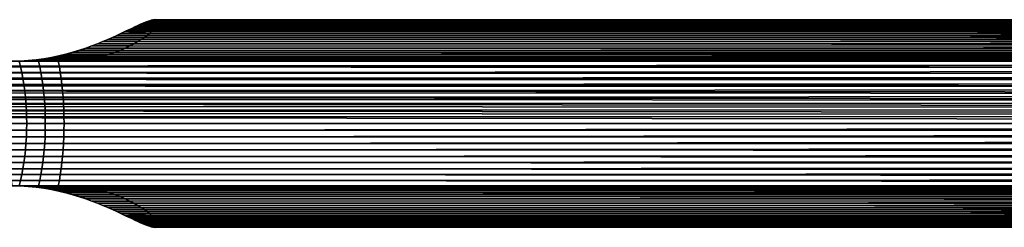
# Model space of a CAD drawing. Header units: metres. Extents: x -365 to 28, y -28 to 28.
# Tile 9 of 256: x -311 to -264, y -5 to 5. Entities that reach past the tile are written whole.
import ezdxf

# ---------------------------------------------------------------- set-up
doc = ezdxf.new("R2010")
doc.units = ezdxf.units.M
doc.layers.add('solid_24_501_103_XXX', color=7, linetype='CONTINUOUS')

msp = doc.modelspace()

# ---------------------------------------------------------------- linework, layer by layer
at = {"layer": 'solid_24_501_103_XXX'}
for points in [[(-305.48703, 4.775143, 221.604385), (-60.100971, 4.755281, 151.176025), (-60.191364, 4.635921, 150.860779), (-305.617889, 4.716681, 221.45816)], [(-305.617889, 4.716681, 221.45816), (-304.703186, 4.716698, 224.647949), (-305.48703, 4.775143, 221.604385)], [(-305.48703, 4.775143, 221.604385), (-305.365906, 4.8272, 221.756317), (-60.100971, 4.755281, 151.176025)], [(-305.48703, 4.775143, 221.604385), (-304.669708, 4.775156, 224.454605), (-305.365906, 4.8272, 221.756317)], [(-305.48703, 4.775143, 221.604385), (-304.703186, 4.716698, 224.647949), (-304.669708, 4.775156, 224.454605)], [(-305.254333, 4.872648, 221.913483), (-60.008507, 4.851475, 151.498489), (-60.100971, 4.755281, 151.176025), (-305.365906, 4.8272, 221.756317)], [(-305.365906, 4.8272, 221.756317), (-304.647522, 4.827217, 224.261551), (-305.254333, 4.872648, 221.913483)], [(-305.365906, 4.8272, 221.756317), (-304.669708, 4.775156, 224.454605), (-304.647522, 4.827217, 224.261551)], [(-305.254333, 4.872648, 221.913483), (-305.152252, 4.9113, 222.075287), (-60.008507, 4.851475, 151.498489)], [(-305.254333, 4.872648, 221.913483), (-304.6362, 4.87266, 224.069153), (-305.152252, 4.9113, 222.075287)], [(-305.254333, 4.872648, 221.913483), (-304.647522, 4.827217, 224.261551), (-304.6362, 4.87266, 224.069153)], [(-305.059296, 4.943109, 222.241623), (-59.914406, 4.924039, 151.82666), (-60.008507, 4.851475, 151.498489), (-305.152252, 4.9113, 222.075287)], [(-305.152252, 4.9113, 222.075287), (-304.635345, 4.91131, 223.877838), (-305.059296, 4.943109, 222.241623)], [(-305.152252, 4.9113, 222.075287), (-304.6362, 4.87266, 224.069153), (-304.635345, 4.91131, 223.877838)], [(-305.059296, 4.943109, 222.241623), (-304.975464, 4.967942, 222.411942), (-59.914406, 4.924039, 151.82666)], [(-305.059296, 4.943109, 222.241623), (-304.644653, 4.943118, 223.687515), (-304.975464, 4.967942, 222.411942)], [(-305.059296, 4.943109, 222.241623), (-304.635345, 4.91131, 223.877838), (-304.644653, 4.943118, 223.687515)], [(-304.900726, 4.985728, 222.585846), (-59.819149, 4.972609, 152.158859), (-59.914406, 4.924039, 151.82666), (-304.975464, 4.967942, 222.411942)], [(-304.975464, 4.967942, 222.411942), (-304.663849, 4.967948, 223.498657), (-304.900726, 4.985728, 222.585846)], [(-304.975464, 4.967942, 222.411942), (-304.644653, 4.943118, 223.687515), (-304.663849, 4.967948, 223.498657)], [(-304.900726, 4.985728, 222.585846), (-304.692627, 4.985732, 223.311569), (-304.730865, 4.996433, 223.126297)], [(-304.900726, 4.985728, 222.585846), (-304.730865, 4.996433, 223.126297), (-304.834961, 4.996431, 222.763214)], [(-304.900726, 4.985728, 222.585846), (-304.834961, 4.996431, 222.763214), (-59.819149, 4.972609, 152.158859)], [(-304.900726, 4.985728, 222.585846), (-304.663849, 4.967948, 223.498657), (-304.692627, 4.985732, 223.311569)], [(-304.77832, 5, 222.943451), (-59.72319, 4.996953, 152.4935), (-59.819149, 4.972609, 152.158859), (-304.834961, 4.996431, 222.763214)], [(-304.834961, 4.996431, 222.763214), (-304.730865, 4.996433, 223.126297), (-304.77832, 5, 222.943451)], [(-304.730865, 4.996433, 223.126297), (-59.626987, 4.996953, 152.828995), (-59.72319, 4.996953, 152.4935), (-304.77832, 5, 222.943451)], [(-304.703186, 4.716698, 224.647949), (-304.748535, 4.651927, 224.841721), (-59.158813, 4.635923, 154.461716), (-59.249207, 4.755284, 154.146484)], [(-304.730865, 4.996433, 223.126297), (-304.692627, 4.985732, 223.311569), (-59.531029, 4.97261, 153.163651), (-59.626987, 4.996953, 152.828995)], [(-304.669708, 4.775156, 224.454605), (-304.703186, 4.716698, 224.647949), (-59.249207, 4.755284, 154.146484)], [(-304.692627, 4.985732, 223.311569), (-304.663849, 4.967948, 223.498657), (-59.531029, 4.97261, 153.163651)], [(-304.647522, 4.827217, 224.261551), (-304.669708, 4.775156, 224.454605), (-59.249207, 4.755284, 154.146484), (-59.341675, 4.851477, 153.824005)], [(-304.663849, 4.967948, 223.498657), (-304.644653, 4.943118, 223.687515), (-59.435772, 4.92404, 153.49585), (-59.531029, 4.97261, 153.163651)], [(-304.6362, 4.87266, 224.069153), (-304.647522, 4.827217, 224.261551), (-59.341675, 4.851477, 153.824005)], [(-304.644653, 4.943118, 223.687515), (-304.635345, 4.91131, 223.877838), (-59.435772, 4.92404, 153.49585)], [(-304.635345, 4.91131, 223.877838), (-304.6362, 4.87266, 224.069153), (-59.341675, 4.851477, 153.824005), (-59.435772, 4.92404, 153.49585)], [(-306.632355, 4.243536, 220.724228), (-305.174561, 4.243564, 225.807938), (-305.060333, 4.335363, 225.615631), (-306.433533, 4.335346, 220.826782)], [(-306.433533, 4.335346, 220.826782), (-60.364182, 4.330125, 150.258102), (-60.445759, 4.14519, 149.973602), (-306.632355, 4.243536, 220.724228)], [(-306.433533, 4.335346, 220.826782), (-306.247406, 4.422482, 220.937988), (-60.364182, 4.330125, 150.258102)], [(-306.433533, 4.335346, 220.826782), (-305.060333, 4.335363, 225.615631), (-306.247406, 4.422482, 220.937988)], [(-306.073181, 4.504576, 221.057343), (-60.279247, 4.493964, 150.554306), (-60.364182, 4.330125, 150.258102), (-306.247406, 4.422482, 220.937988)], [(-306.247406, 4.422482, 220.937988), (-304.961395, 4.422508, 225.422668), (-306.073181, 4.504576, 221.057343)], [(-306.247406, 4.422482, 220.937988), (-305.060333, 4.335363, 225.615631), (-304.961395, 4.422508, 225.422668)], [(-306.073181, 4.504576, 221.057343), (-305.910614, 4.581131, 221.184113), (-60.279247, 4.493964, 150.554306)], [(-306.073181, 4.504576, 221.057343), (-304.876892, 4.5046, 225.229126), (-305.910614, 4.581131, 221.184113)], [(-306.073181, 4.504576, 221.057343), (-304.961395, 4.422508, 225.422668), (-304.876892, 4.5046, 225.229126)], [(-305.759003, 4.651907, 221.317856), (-60.191364, 4.635921, 150.860779), (-60.279247, 4.493964, 150.554306), (-305.910614, 4.581131, 221.184113)], [(-305.910614, 4.581131, 221.184113), (-304.806213, 4.581144, 225.035477), (-305.759003, 4.651907, 221.317856)], [(-305.910614, 4.581131, 221.184113), (-304.876892, 4.5046, 225.229126), (-304.806213, 4.581144, 225.035477)], [(-305.759003, 4.651907, 221.317856), (-305.617889, 4.716681, 221.45816), (-60.191364, 4.635921, 150.860779)], [(-305.759003, 4.651907, 221.317856), (-304.748535, 4.651927, 224.841721), (-305.617889, 4.716681, 221.45816)], [(-305.759003, 4.651907, 221.317856), (-304.806213, 4.581144, 225.035477), (-304.748535, 4.651927, 224.841721)], [(-305.617889, 4.716681, 221.45816), (-304.748535, 4.651927, 224.841721), (-304.703186, 4.716698, 224.647949)], [(-305.174561, 4.243564, 225.807938), (-305.305054, 4.147603, 225.999435), (-58.904419, 4.145194, 155.348892), (-58.985996, 4.330129, 155.064407)], [(-305.060333, 4.335363, 225.615631), (-305.174561, 4.243564, 225.807938), (-58.985996, 4.330129, 155.064407)], [(-304.961395, 4.422508, 225.422668), (-305.060333, 4.335363, 225.615631), (-58.985996, 4.330129, 155.064407), (-59.07093, 4.493968, 154.768204)], [(-304.876892, 4.5046, 225.229126), (-304.961395, 4.422508, 225.422668), (-59.07093, 4.493968, 154.768204)], [(-304.806213, 4.581144, 225.035477), (-304.876892, 4.5046, 225.229126), (-59.07093, 4.493968, 154.768204), (-59.158813, 4.635923, 154.461716)], [(-304.748535, 4.651927, 224.841721), (-304.806213, 4.581144, 225.035477), (-59.158813, 4.635923, 154.461716)], [(-307.837769, 3.737702, 220.365829), (-306.006866, 3.73773, 226.750641), (-305.802734, 3.842216, 226.565765), (-307.566681, 3.84219, 220.414459)], [(-307.837769, 3.737702, 220.365829), (-307.566681, 3.84219, 220.414459), (-60.597275, 3.715722, 149.445206)], [(-307.566681, 3.84219, 220.414459), (-305.802734, 3.842216, 226.565765), (-305.618256, 3.946086, 226.378632), (-307.311035, 3.946058, 220.475372)], [(-307.311035, 3.946058, 220.475372), (-60.523586, 3.940046, 149.702194), (-60.597275, 3.715722, 149.445206), (-307.566681, 3.84219, 220.414459)], [(-307.311035, 3.946058, 220.475372), (-305.618256, 3.946086, 226.378632), (-305.452606, 4.048219, 226.189697), (-307.070435, 4.048195, 220.547821)], [(-307.311035, 3.946058, 220.475372), (-307.070435, 4.048195, 220.547821), (-60.523586, 3.940046, 149.702194)], [(-307.070435, 4.048195, 220.547821), (-305.452606, 4.048219, 226.189697), (-305.305054, 4.147603, 225.999435), (-306.844482, 4.147578, 220.630997)], [(-306.844482, 4.147578, 220.630997), (-60.445759, 4.14519, 149.973602), (-60.523586, 3.940046, 149.702194), (-307.070435, 4.048195, 220.547821)], [(-306.844482, 4.147578, 220.630997), (-305.305054, 4.147603, 225.999435), (-305.174561, 4.243564, 225.807938), (-306.632355, 4.243536, 220.724228)], [(-306.844482, 4.147578, 220.630997), (-306.632355, 4.243536, 220.724228), (-60.445759, 4.14519, 149.973602)], [(-305.802734, 3.842216, 226.565765), (-306.006866, 3.73773, 226.750641), (-58.752903, 3.715726, 155.877304), (-58.826591, 3.94005, 155.620316)], [(-305.618256, 3.946086, 226.378632), (-305.802734, 3.842216, 226.565765), (-58.826591, 3.94005, 155.620316)], [(-305.452606, 4.048219, 226.189697), (-305.618256, 3.946086, 226.378632), (-58.826591, 3.94005, 155.620316), (-58.904419, 4.145194, 155.348892)], [(-305.305054, 4.147603, 225.999435), (-305.452606, 4.048219, 226.189697), (-58.904419, 4.145194, 155.348892)], [(-309.420288, 3.258363, 220.329208), (-307.329529, 3.258376, 227.620346), (-307.025726, 3.342783, 227.45607), (-309.075592, 3.342767, 220.307541)], [(-309.420288, 3.258363, 220.329208), (-309.075592, 3.342767, 220.307541), (-60.730843, 3.213929, 148.979401)], [(-309.075592, 3.342767, 220.307541), (-307.025726, 3.342783, 227.45607), (-306.740906, 3.434718, 227.286224), (-308.74408, 3.434699, 220.300629)], [(-309.075592, 3.342767, 220.307541), (-308.74408, 3.434699, 220.300629), (-60.730843, 3.213929, 148.979401)], [(-308.74408, 3.434699, 220.300629), (-306.740906, 3.434718, 227.286224), (-306.475861, 3.53238, 227.111526), (-308.426727, 3.532359, 220.308319)], [(-308.426727, 3.532359, 220.308319), (-60.66647, 3.473296, 149.203888), (-60.730843, 3.213929, 148.979401), (-308.74408, 3.434699, 220.300629)], [(-308.426727, 3.532359, 220.308319), (-306.475861, 3.53238, 227.111526), (-306.231201, 3.633928, 226.9328), (-308.124512, 3.633904, 220.330231)], [(-308.426727, 3.532359, 220.308319), (-308.124512, 3.633904, 220.330231), (-60.66647, 3.473296, 149.203888)], [(-308.124512, 3.633904, 220.330231), (-306.231201, 3.633928, 226.9328), (-306.006866, 3.73773, 226.750641), (-307.837769, 3.737702, 220.365829)], [(-307.837769, 3.737702, 220.365829), (-60.597275, 3.715722, 149.445206), (-60.66647, 3.473296, 149.203888), (-308.124512, 3.633904, 220.330231)], [(-307.025726, 3.342783, 227.45607), (-307.329529, 3.258376, 227.620346), (-58.619335, 3.213933, 156.343109), (-58.683704, 3.4733, 156.118622)], [(-306.740906, 3.434718, 227.286224), (-307.025726, 3.342783, 227.45607), (-58.683704, 3.4733, 156.118622)], [(-306.475861, 3.53238, 227.111526), (-306.740906, 3.434718, 227.286224), (-58.683704, 3.4733, 156.118622)], [(-306.231201, 3.633928, 226.9328), (-306.475861, 3.53238, 227.111526), (-58.683704, 3.4733, 156.118622), (-58.752903, 3.715726, 155.877304)], [(-306.006866, 3.73773, 226.750641), (-306.231201, 3.633928, 226.9328), (-58.752903, 3.715726, 155.877304)], [(-354.0159, 2.722379, 232.699234), (-354.013336, 2.736568, 232.708115), (-60.790066, 2.938924, 148.772873), (-60.843857, 2.649602, 148.585281)], [(-311.648438, 3, 220.752258), (-60.790066, 2.938924, 148.772873), (-354.013336, 2.736568, 232.708115)], [(-353.962463, 3, 232.885605), (-311.328552, 3, 229.081055), (-310.388763, 3, 228.737747)], [(-311.648438, 3, 220.752258), (-353.962463, 3, 232.885605), (-310.388763, 3, 228.737747), (-309.443359, 3, 228.442352)], [(-311.261078, 2.736568, 229.25293), (-311.328552, 3, 229.081055), (-312.250885, 3, 229.468719), (-312.175293, 2.736568, 229.637192)], [(-311.648438, 3, 220.752258), (-311.269806, 3.007695, 220.649704), (-60.790066, 2.938924, 148.772873)], [(-311.269806, 3.007695, 220.649704), (-311.648438, 3, 220.752258), (-309.443359, 3, 228.442352), (-309.067902, 3.007695, 228.328674)], [(-310.32959, 2.736568, 228.912643), (-310.388763, 3, 228.737747), (-311.328552, 3, 229.081055), (-311.261078, 2.736568, 229.25293)], [(-310.890717, 3.030592, 220.559036), (-311.269806, 3.007695, 220.649704), (-309.067902, 3.007695, 228.328674), (-308.698364, 3.030593, 228.204666)], [(-311.269806, 3.007695, 220.649704), (-310.890717, 3.030592, 220.559036), (-60.790066, 2.938924, 148.772873)], [(-310.890717, 3.030592, 220.559036), (-308.698364, 3.030593, 228.204666), (-308.337494, 3.068131, 228.071136), (-310.513916, 3.068128, 220.481049)], [(-310.890717, 3.030592, 220.559036), (-310.513916, 3.068128, 220.481049), (-60.790066, 2.938924, 148.772873)], [(-310.513916, 3.068128, 220.481049), (-308.337494, 3.068131, 228.071136), (-307.987366, 3.119467, 227.92868), (-310.141541, 3.119461, 220.416336)], [(-310.513916, 3.068128, 220.481049), (-310.141541, 3.119461, 220.416336), (-60.790066, 2.938924, 148.772873)], [(-309.392456, 2.736568, 228.619843), (-309.443359, 3, 228.442352), (-310.388763, 3, 228.737747), (-310.32959, 2.736568, 228.912643)], [(-310.141541, 3.119461, 220.416336), (-307.987366, 3.119467, 227.92868), (-307.650696, 3.183371, 227.778168), (-309.776276, 3.183362, 220.36557)], [(-310.141541, 3.119461, 220.416336), (-309.776276, 3.183362, 220.36557), (-60.790066, 2.938924, 148.772873)], [(-309.776276, 3.183362, 220.36557), (-307.650696, 3.183371, 227.778168), (-307.329529, 3.258376, 227.620346), (-309.420288, 3.258363, 220.329208)], [(-309.420288, 3.258363, 220.329208), (-60.730843, 3.213929, 148.979401), (-60.790066, 2.938924, 148.772873), (-309.776276, 3.183362, 220.36557)], [(-309.067902, 3.007695, 228.328674), (-309.443359, 3, 228.442352), (-58.560112, 2.938928, 156.549637), (-58.619335, 3.213933, 156.343109)], [(-309.392456, 2.736568, 228.619843), (-58.560112, 2.938928, 156.549637), (-309.443359, 3, 228.442352)], [(-309.346344, 2.461808, 228.78067), (-58.506321, 2.649606, 156.737228), (-58.560112, 2.938928, 156.549637), (-309.392456, 2.736568, 228.619843)], [(-308.698364, 3.030593, 228.204666), (-309.067902, 3.007695, 228.328674), (-58.619335, 3.213933, 156.343109)], [(-308.337494, 3.068131, 228.071136), (-308.698364, 3.030593, 228.204666), (-58.619335, 3.213933, 156.343109)], [(-307.987366, 3.119467, 227.92868), (-308.337494, 3.068131, 228.071136), (-58.619335, 3.213933, 156.343109)], [(-307.650696, 3.183371, 227.778168), (-307.987366, 3.119467, 227.92868), (-58.619335, 3.213933, 156.343109)], [(-307.329529, 3.258376, 227.620346), (-307.650696, 3.183371, 227.778168), (-58.619335, 3.213933, 156.343109)], [(-354.064087, 2.431977, 232.531189), (-60.891956, 2.347348, 148.417526), (-60.934124, 2.033682, 148.270477), (-354.100616, 2.176857, 232.403763)], [(-354.059479, 2.461808, 232.547287), (-60.891956, 2.347348, 148.417526), (-354.064087, 2.431977, 232.531189)], [(-354.0159, 2.722379, 232.699234), (-60.843857, 2.649602, 148.585281), (-60.891956, 2.347348, 148.417526), (-354.059479, 2.461808, 232.547287)], [(-311.199951, 2.461808, 229.408676), (-311.261078, 2.736568, 229.25293), (-312.175293, 2.736568, 229.637192), (-312.106812, 2.461808, 229.789841)], [(-311.145386, 2.176857, 229.547638), (-311.199951, 2.461808, 229.408676), (-312.106812, 2.461808, 229.789841), (-312.045715, 2.176857, 229.926071)], [(-310.27594, 2.461808, 229.071121), (-310.32959, 2.736568, 228.912643), (-311.261078, 2.736568, 229.25293), (-311.199951, 2.461808, 229.408676)], [(-310.228058, 2.176857, 229.21254), (-310.27594, 2.461808, 229.071121), (-311.199951, 2.461808, 229.408676), (-311.145386, 2.176857, 229.547638)], [(-309.346344, 2.461808, 228.78067), (-309.392456, 2.736568, 228.619843), (-310.32959, 2.736568, 228.912643), (-310.27594, 2.461808, 229.071121)], [(-309.305176, 2.176857, 228.924194), (-309.346344, 2.461808, 228.78067), (-310.27594, 2.461808, 229.071121), (-310.228058, 2.176857, 229.21254)], [(-309.305176, 2.176857, 228.924194), (-58.458221, 2.347352, 156.904984), (-58.506321, 2.649606, 156.737228), (-309.346344, 2.461808, 228.78067)], [(-354.10672, 2.130397, 232.382446), (-60.934124, 2.033682, 148.270477), (-60.970158, 1.710107, 148.144806), (-354.136627, 1.882895, 232.278152)], [(-354.100616, 2.176857, 232.403763), (-60.934124, 2.033682, 148.270477), (-354.10672, 2.130397, 232.382446)], [(-311.097626, 1.882895, 229.669281), (-311.145386, 2.176857, 229.547638), (-312.045715, 2.176857, 229.926071), (-311.992218, 1.882895, 230.045288)], [(-310.186157, 1.882895, 229.336304), (-310.228058, 2.176857, 229.21254), (-311.145386, 2.176857, 229.547638), (-311.097626, 1.882895, 229.669281)], [(-309.269165, 1.882895, 229.049789), (-309.305176, 2.176857, 228.924194), (-310.228058, 2.176857, 229.21254), (-310.186157, 1.882895, 229.336304)], [(-309.269165, 1.882895, 229.049789), (-58.416054, 2.033685, 157.052032), (-58.458221, 2.347352, 156.904984), (-309.305176, 2.176857, 228.924194)], [(-309.238434, 1.581139, 229.156967), (-58.380016, 1.71011, 157.177704), (-58.416054, 2.033685, 157.052032), (-309.269165, 1.882895, 229.049789)], [(-354.174683, 1.499297, 232.145508), (-60.999886, 1.378177, 148.041138), (-61.023159, 1.039558, 147.959976), (-354.192688, 1.272838, 232.082687)], [(-354.167358, 1.581139, 232.17099), (-60.999886, 1.378177, 148.041138), (-354.174683, 1.499297, 232.145508)], [(-354.143646, 1.819027, 232.253693), (-60.970158, 1.710107, 148.144806), (-60.999886, 1.378177, 148.041138), (-354.167358, 1.581139, 232.17099)], [(-354.136627, 1.882895, 232.278152), (-60.970158, 1.710107, 148.144806), (-354.143646, 1.819027, 232.253693)], [(-311.056885, 1.581139, 229.773056), (-311.097626, 1.882895, 229.669281), (-311.992218, 1.882895, 230.045288), (-311.946594, 1.581139, 230.147003)], [(-311.023315, 1.272838, 229.858566), (-311.056885, 1.581139, 229.773056), (-311.946594, 1.581139, 230.147003), (-311.908997, 1.272838, 230.23082)], [(-310.150391, 1.581139, 229.44191), (-310.186157, 1.882895, 229.336304), (-311.097626, 1.882895, 229.669281), (-311.056885, 1.581139, 229.773056)], [(-310.120941, 1.272838, 229.528915), (-310.150391, 1.581139, 229.44191), (-311.056885, 1.581139, 229.773056), (-311.023315, 1.272838, 229.858566)], [(-309.238434, 1.581139, 229.156967), (-309.269165, 1.882895, 229.049789), (-310.186157, 1.882895, 229.336304), (-310.150391, 1.581139, 229.44191)], [(-309.213104, 1.272838, 229.24527), (-309.238434, 1.581139, 229.156967), (-310.150391, 1.581139, 229.44191), (-310.120941, 1.272838, 229.528915)], [(-309.213104, 1.272838, 229.24527), (-58.350288, 1.378179, 157.281372), (-58.380016, 1.71011, 157.177704), (-309.238434, 1.581139, 229.156967)], [(-354.212494, 0.959267, 232.013626), (-61.039864, 0.695874, 147.901718), (-354.218475, 0.840668, 231.992767)], [(-354.199646, 1.172677, 232.058395), (-61.023159, 1.039558, 147.959976), (-61.039864, 0.695874, 147.901718), (-354.212494, 0.959267, 232.013626)], [(-354.192688, 1.272838, 232.082687), (-61.023159, 1.039558, 147.959976), (-354.199646, 1.172677, 232.058395)], [(-310.99707, 0.959267, 229.925446), (-311.023315, 1.272838, 229.858566), (-311.908997, 1.272838, 230.23082), (-311.879578, 0.959267, 230.296371)], [(-310.978241, 0.641726, 229.973404), (-310.99707, 0.959267, 229.925446), (-311.879578, 0.959267, 230.296371), (-311.85849, 0.641726, 230.343384)], [(-310.0979, 0.959267, 229.59697), (-310.120941, 1.272838, 229.528915), (-311.023315, 1.272838, 229.858566), (-310.99707, 0.959267, 229.925446)], [(-310.08139, 0.641726, 229.645782), (-310.0979, 0.959267, 229.59697), (-310.99707, 0.959267, 229.925446), (-310.978241, 0.641726, 229.973404)], [(-309.193298, 0.959267, 229.314331), (-309.213104, 1.272838, 229.24527), (-310.120941, 1.272838, 229.528915), (-310.0979, 0.959267, 229.59697)], [(-309.179108, 0.641726, 229.363861), (-309.193298, 0.959267, 229.314331), (-310.0979, 0.959267, 229.59697), (-310.08139, 0.641726, 229.645782)], [(-309.193298, 0.959267, 229.314331), (-58.327019, 1.039559, 157.362534), (-58.350288, 1.378179, 157.281372), (-309.213104, 1.272838, 229.24527)], [(-309.179108, 0.641726, 229.363861), (-58.310314, 0.695875, 157.420792), (-58.327019, 1.039559, 157.362534), (-309.193298, 0.959267, 229.314331)], [(-354.231049, 0.504795, 231.948898), (-61.049919, 0.348773, 147.866653), (-61.053276, 0, 147.85495), (-354.235229, 0.321529, 231.934296)], [(-354.226685, 0.641726, 231.964096), (-61.049919, 0.348773, 147.866653), (-354.231049, 0.504795, 231.948898)], [(-354.218475, 0.840668, 231.992767), (-61.039864, 0.695874, 147.901718), (-61.049919, 0.348773, 147.866653), (-354.226685, 0.641726, 231.964096)], [(-310.966919, 0.321529, 230.002274), (-310.978241, 0.641726, 229.973404), (-311.85849, 0.641726, 230.343384), (-311.845795, 0.321529, 230.371674)], [(-310.071442, 0.321529, 229.67514), (-310.08139, 0.641726, 229.645782), (-310.978241, 0.641726, 229.973404), (-310.966919, 0.321529, 230.002274)], [(-309.170563, 0.321529, 229.393661), (-309.179108, 0.641726, 229.363861), (-310.08139, 0.641726, 229.645782), (-310.071442, 0.321529, 229.67514)], [(-309.170563, 0.321529, 229.393661), (-58.300259, 0.348774, 157.455856), (-58.310314, 0.695875, 157.420792), (-309.179108, 0.641726, 229.363861)], [(-311.924072, 0, 219.791), (-354.237335, 0.166602, 231.927017), (-354.235229, 0.321529, 231.934296), (-61.053276, 0, 147.85495)], [(-311.921234, -0.321529, 219.800949), (-311.924072, 0, 219.791), (-61.053276, 0, 147.85495), (-61.049919, -0.348773, 147.866653)], [(-310.963135, 0, 230.011902), (-310.966919, 0.321529, 230.002274), (-311.845795, 0.321529, 230.371674), (-311.841553, 0, 230.381119)], [(-310.966919, -0.321529, 230.002274), (-310.963135, 0, 230.011902), (-311.841553, 0, 230.381119), (-311.845795, -0.321529, 230.371674)], [(-310.068115, 0, 229.684952), (-310.071442, 0.321529, 229.67514), (-310.966919, 0.321529, 230.002274), (-310.963135, 0, 230.011902)], [(-310.071442, -0.321529, 229.67514), (-310.068115, 0, 229.684952), (-310.963135, 0, 230.011902), (-310.966919, -0.321529, 230.002274)], [(-309.167725, 0, 229.40361), (-309.170563, 0.321529, 229.393661), (-310.071442, 0.321529, 229.67514), (-310.068115, 0, 229.684952)], [(-309.170563, -0.321529, 229.393661), (-309.167725, 0, 229.40361), (-310.068115, 0, 229.684952), (-310.071442, -0.321529, 229.67514)], [(-309.179108, -0.641726, 229.363861), (-58.300259, -0.348773, 157.455856), (-58.296902, 0, 157.46756), (-309.170563, -0.321529, 229.393661)], [(-309.170563, 0.321529, 229.393661), (-309.167725, 0, 229.40361), (-58.296902, 0, 157.46756), (-58.300259, 0.348774, 157.455856)], [(-309.170563, -0.321529, 229.393661), (-58.296902, 0, 157.46756), (-309.167725, 0, 229.40361)], [(-311.921234, -0.321529, 219.800949), (-61.049919, -0.348773, 147.866653), (-61.039864, -0.695874, 147.901718), (-311.912689, -0.641726, 219.83075)], [(-310.978241, -0.641726, 229.973404), (-310.966919, -0.321529, 230.002274), (-311.845795, -0.321529, 230.371674), (-311.85849, -0.641726, 230.343384)], [(-310.08139, -0.641726, 229.645782), (-310.071442, -0.321529, 229.67514), (-310.966919, -0.321529, 230.002274), (-310.978241, -0.641726, 229.973404)], [(-309.179108, -0.641726, 229.363861), (-309.170563, -0.321529, 229.393661), (-310.071442, -0.321529, 229.67514), (-310.08139, -0.641726, 229.645782)], [(-309.193298, -0.959267, 229.314331), (-58.310314, -0.695874, 157.420792), (-58.300259, -0.348773, 157.455856), (-309.179108, -0.641726, 229.363861)], [(-311.912689, -0.641726, 219.83075), (-61.039864, -0.695874, 147.901718), (-61.023159, -1.039558, 147.959976), (-311.898468, -0.959267, 219.88028)], [(-310.99707, -0.959267, 229.925446), (-310.978241, -0.641726, 229.973404), (-311.85849, -0.641726, 230.343384), (-311.879578, -0.959267, 230.296371)], [(-310.0979, -0.959267, 229.59697), (-310.08139, -0.641726, 229.645782), (-310.978241, -0.641726, 229.973404), (-310.99707, -0.959267, 229.925446)], [(-309.193298, -0.959267, 229.314331), (-309.179108, -0.641726, 229.363861), (-310.08139, -0.641726, 229.645782), (-310.0979, -0.959267, 229.59697)], [(-309.213104, -1.272838, 229.24527), (-58.327019, -1.039558, 157.362534), (-58.310314, -0.695874, 157.420792), (-309.193298, -0.959267, 229.314331)], [(-311.056885, -1.581139, 229.773056), (-311.023315, -1.272838, 229.858566), (-311.908997, -1.272838, 230.23082), (-311.946594, -1.581139, 230.147003)], [(-311.023315, -1.272838, 229.858566), (-310.99707, -0.959267, 229.925446), (-311.879578, -0.959267, 230.296371), (-311.908997, -1.272838, 230.23082)], [(-311.898468, -0.959267, 219.88028), (-61.023159, -1.039558, 147.959976), (-60.999886, -1.378178, 148.041138), (-311.878693, -1.272838, 219.949341)], [(-311.878693, -1.272838, 219.949341), (-60.999886, -1.378178, 148.041138), (-60.970158, -1.710109, 148.144806), (-311.853363, -1.581139, 220.037643)], [(-310.150391, -1.581139, 229.44191), (-310.120941, -1.272838, 229.528915), (-311.023315, -1.272838, 229.858566), (-311.056885, -1.581139, 229.773056)], [(-310.120941, -1.272838, 229.528915), (-310.0979, -0.959267, 229.59697), (-310.99707, -0.959267, 229.925446), (-311.023315, -1.272838, 229.858566)], [(-309.238434, -1.581139, 229.156967), (-309.213104, -1.272838, 229.24527), (-310.120941, -1.272838, 229.528915), (-310.150391, -1.581139, 229.44191)], [(-309.213104, -1.272838, 229.24527), (-309.193298, -0.959267, 229.314331), (-310.0979, -0.959267, 229.59697), (-310.120941, -1.272838, 229.528915)], [(-309.269165, -1.882895, 229.049789), (-58.380016, -1.710109, 157.177704), (-58.350288, -1.378178, 157.281372), (-309.238434, -1.581139, 229.156967)], [(-309.238434, -1.581139, 229.156967), (-58.350288, -1.378178, 157.281372), (-58.327019, -1.039558, 157.362534), (-309.213104, -1.272838, 229.24527)], [(-311.145386, -2.176857, 229.547638), (-311.097626, -1.882895, 229.669281), (-311.992218, -1.882895, 230.045288), (-312.045715, -2.176857, 229.926071)], [(-311.097626, -1.882895, 229.669281), (-311.056885, -1.581139, 229.773056), (-311.946594, -1.581139, 230.147003), (-311.992218, -1.882895, 230.045288)], [(-311.853363, -1.581139, 220.037643), (-60.970158, -1.710109, 148.144806), (-60.934124, -2.033683, 148.270477), (-311.822632, -1.882895, 220.144821)], [(-311.822632, -1.882895, 220.144821), (-60.934124, -2.033683, 148.270477), (-60.891956, -2.34735, 148.417542), (-311.786621, -2.176857, 220.270416)], [(-310.228058, -2.176857, 229.21254), (-310.186157, -1.882895, 229.336304), (-311.097626, -1.882895, 229.669281), (-311.145386, -2.176857, 229.547638)], [(-310.186157, -1.882895, 229.336304), (-310.150391, -1.581139, 229.44191), (-311.056885, -1.581139, 229.773056), (-311.097626, -1.882895, 229.669281)], [(-309.305176, -2.176857, 228.924194), (-309.269165, -1.882895, 229.049789), (-310.186157, -1.882895, 229.336304), (-310.228058, -2.176857, 229.21254)], [(-309.269165, -1.882895, 229.049789), (-309.238434, -1.581139, 229.156967), (-310.150391, -1.581139, 229.44191), (-310.186157, -1.882895, 229.336304)], [(-309.305176, -2.176857, 228.924194), (-58.41605, -2.033683, 157.052032), (-58.380016, -1.710109, 157.177704), (-309.269165, -1.882895, 229.049789)], [(-311.199951, -2.461808, 229.408676), (-311.145386, -2.176857, 229.547638), (-312.045715, -2.176857, 229.926071), (-312.106812, -2.461808, 229.789841)], [(-311.786621, -2.176857, 220.270416), (-60.891956, -2.34735, 148.417542), (-60.843857, -2.649603, 148.585281), (-311.745453, -2.461808, 220.41394)], [(-310.27594, -2.461808, 229.071121), (-310.228058, -2.176857, 229.21254), (-311.145386, -2.176857, 229.547638), (-311.199951, -2.461808, 229.408676)], [(-309.346344, -2.461808, 228.78067), (-309.305176, -2.176857, 228.924194), (-310.228058, -2.176857, 229.21254), (-310.27594, -2.461808, 229.071121)], [(-309.392456, -2.736568, 228.619843), (-58.506321, -2.649603, 156.737228), (-58.458221, -2.34735, 156.904984), (-309.346344, -2.461808, 228.78067)], [(-309.346344, -2.461808, 228.78067), (-58.458221, -2.34735, 156.904984), (-58.41605, -2.033683, 157.052032), (-309.305176, -2.176857, 228.924194)], [(-311.328552, -3, 229.081055), (-311.261078, -2.736568, 229.25293), (-312.175293, -2.736568, 229.637192), (-312.250885, -3, 229.468719)], [(-311.261078, -2.736568, 229.25293), (-311.199951, -2.461808, 229.408676), (-312.106812, -2.461808, 229.789841), (-312.175293, -2.736568, 229.637192)], [(-311.745453, -2.461808, 220.41394), (-60.843857, -2.649603, 148.585281), (-60.790066, -2.938926, 148.772873), (-311.699341, -2.736568, 220.574768)], [(-311.699341, -2.736568, 220.574768), (-60.790066, -2.938926, 148.772873), (-311.648438, -3, 220.752258)], [(-310.388763, -3, 228.737747), (-310.32959, -2.736568, 228.912643), (-311.261078, -2.736568, 229.25293), (-311.328552, -3, 229.081055)], [(-310.32959, -2.736568, 228.912643), (-310.27594, -2.461808, 229.071121), (-311.199951, -2.461808, 229.408676), (-311.261078, -2.736568, 229.25293)], [(-309.443359, -3, 228.442352), (-309.392456, -2.736568, 228.619843), (-310.32959, -2.736568, 228.912643), (-310.388763, -3, 228.737747)], [(-309.392456, -2.736568, 228.619843), (-309.346344, -2.461808, 228.78067), (-310.27594, -2.461808, 229.071121), (-310.32959, -2.736568, 228.912643)], [(-309.443359, -3, 228.442352), (-58.560112, -2.938926, 156.549637), (-58.506321, -2.649603, 156.737228), (-309.392456, -2.736568, 228.619843)], [(-311.269806, -3.007695, 220.649704), (-311.648438, -3, 220.752258), (-60.790066, -2.938926, 148.772873), (-60.730843, -3.213931, 148.979401)], [(-311.648438, -3, 220.752258), (-310.388763, -3, 228.737747), (-311.328552, -3, 229.081055)], [(-311.648438, -3, 220.752258), (-309.443359, -3, 228.442352), (-310.388763, -3, 228.737747)], [(-309.067902, -3.007695, 228.328674), (-309.443359, -3, 228.442352), (-311.648438, -3, 220.752258), (-311.269806, -3.007695, 220.649704)], [(-310.890717, -3.030593, 220.559036), (-311.269806, -3.007695, 220.649704), (-60.730843, -3.213931, 148.979401)], [(-308.698364, -3.030593, 228.204666), (-309.067902, -3.007695, 228.328674), (-311.269806, -3.007695, 220.649704), (-310.890717, -3.030593, 220.559036)], [(-310.513916, -3.06813, 220.481049), (-310.890717, -3.030593, 220.559036), (-60.730843, -3.213931, 148.979401)], [(-308.337494, -3.06813, 228.071136), (-308.698364, -3.030593, 228.204666), (-310.890717, -3.030593, 220.559036), (-310.513916, -3.06813, 220.481049)], [(-310.14151, -3.119465, 220.416336), (-310.513916, -3.06813, 220.481049), (-60.730843, -3.213931, 148.979401)], [(-307.987396, -3.119464, 227.92868), (-308.337494, -3.06813, 228.071136), (-310.513916, -3.06813, 220.481049), (-310.14151, -3.119465, 220.416336)], [(-307.650696, -3.183368, 227.778168), (-307.987396, -3.119464, 227.92868), (-310.14151, -3.119465, 220.416336), (-309.776245, -3.183368, 220.365555)], [(-309.776245, -3.183368, 220.365555), (-310.14151, -3.119465, 220.416336), (-60.730843, -3.213931, 148.979401)], [(-309.420258, -3.258371, 220.329193), (-309.776245, -3.183368, 220.365555), (-60.730843, -3.213931, 148.979401)], [(-307.329559, -3.25837, 227.620361), (-307.650696, -3.183368, 227.778168), (-309.776245, -3.183368, 220.365555), (-309.420258, -3.258371, 220.329193)], [(-309.067902, -3.007695, 228.328674), (-58.560112, -2.938926, 156.549637), (-309.443359, -3, 228.442352)], [(-309.075562, -3.342777, 220.307526), (-309.420258, -3.258371, 220.329193), (-60.730843, -3.213931, 148.979401), (-60.66647, -3.473298, 149.203888)], [(-307.025757, -3.342777, 227.45607), (-307.329559, -3.25837, 227.620361), (-309.420258, -3.258371, 220.329193), (-309.075562, -3.342777, 220.307526)], [(-309.067902, -3.007695, 228.328674), (-308.698364, -3.030593, 228.204666), (-58.560112, -2.938926, 156.549637)], [(-308.698364, -3.030593, 228.204666), (-308.337494, -3.06813, 228.071136), (-58.560112, -2.938926, 156.549637)], [(-308.337494, -3.06813, 228.071136), (-307.987396, -3.119464, 227.92868), (-58.560112, -2.938926, 156.549637)], [(-307.987396, -3.119464, 227.92868), (-307.650696, -3.183368, 227.778168), (-58.560112, -2.938926, 156.549637)], [(-307.329559, -3.25837, 227.620361), (-58.619335, -3.213931, 156.343109), (-58.560112, -2.938926, 156.549637), (-307.650696, -3.183368, 227.778168)], [(-307.329559, -3.25837, 227.620361), (-307.025757, -3.342777, 227.45607), (-58.619335, -3.213931, 156.343109)], [(-307.025757, -3.342777, 227.45607), (-306.740936, -3.43471, 227.28624), (-58.619335, -3.213931, 156.343109)], [(-306.475891, -3.532371, 227.111542), (-58.683704, -3.473298, 156.118622), (-58.619335, -3.213931, 156.343109), (-306.740936, -3.43471, 227.28624)], [(-308.744019, -3.43471, 220.300629), (-309.075562, -3.342777, 220.307526), (-60.66647, -3.473298, 149.203888)], [(-306.740936, -3.43471, 227.28624), (-307.025757, -3.342777, 227.45607), (-309.075562, -3.342777, 220.307526), (-308.744019, -3.43471, 220.300629)], [(-308.426666, -3.532371, 220.308319), (-308.744019, -3.43471, 220.300629), (-60.66647, -3.473298, 149.203888)], [(-306.475891, -3.532371, 227.111542), (-306.740936, -3.43471, 227.28624), (-308.744019, -3.43471, 220.300629), (-308.426666, -3.532371, 220.308319)], [(-308.124481, -3.633918, 220.330231), (-308.426666, -3.532371, 220.308319), (-60.66647, -3.473298, 149.203888), (-60.597275, -3.715724, 149.445206)], [(-306.231201, -3.633918, 226.932816), (-306.475891, -3.532371, 227.111542), (-308.426666, -3.532371, 220.308319), (-308.124481, -3.633918, 220.330231)], [(-307.837708, -3.737718, 220.365845), (-308.124481, -3.633918, 220.330231), (-60.597275, -3.715724, 149.445206)], [(-306.006897, -3.737717, 226.750671), (-306.231201, -3.633918, 226.932816), (-308.124481, -3.633918, 220.330231), (-307.837708, -3.737718, 220.365845)], [(-307.56662, -3.842205, 220.414459), (-307.837708, -3.737718, 220.365845), (-60.597275, -3.715724, 149.445206), (-60.523586, -3.940048, 149.702194)], [(-305.802765, -3.842205, 226.565781), (-306.006897, -3.737717, 226.750671), (-307.837708, -3.737718, 220.365845), (-307.56662, -3.842205, 220.414459)], [(-306.475891, -3.532371, 227.111542), (-306.231201, -3.633918, 226.932816), (-58.683704, -3.473298, 156.118622)], [(-306.006897, -3.737717, 226.750671), (-58.752903, -3.715724, 155.877304), (-58.683704, -3.473298, 156.118622), (-306.231201, -3.633918, 226.932816)], [(-306.006897, -3.737717, 226.750671), (-305.802765, -3.842205, 226.565781), (-58.752903, -3.715724, 155.877304)], [(-305.618256, -3.946074, 226.378662), (-58.826591, -3.940048, 155.620316), (-58.752903, -3.715724, 155.877304), (-305.802765, -3.842205, 226.565781)], [(-307.311005, -3.946074, 220.475388), (-307.56662, -3.842205, 220.414459), (-60.523586, -3.940048, 149.702194)], [(-305.618256, -3.946074, 226.378662), (-305.802765, -3.842205, 226.565781), (-307.56662, -3.842205, 220.414459), (-307.311005, -3.946074, 220.475388)], [(-307.070404, -4.048211, 220.547836), (-307.311005, -3.946074, 220.475388), (-60.523586, -3.940048, 149.702194), (-60.445759, -4.145192, 149.973618)], [(-305.452606, -4.048211, 226.189713), (-305.618256, -3.946074, 226.378662), (-307.311005, -3.946074, 220.475388), (-307.070404, -4.048211, 220.547836)], [(-306.844452, -4.147594, 220.631012), (-307.070404, -4.048211, 220.547836), (-60.445759, -4.145192, 149.973618)], [(-305.305084, -4.147593, 225.999451), (-305.452606, -4.048211, 226.189713), (-307.070404, -4.048211, 220.547836), (-306.844452, -4.147594, 220.631012)], [(-306.632324, -4.243553, 220.724243), (-306.844452, -4.147594, 220.631012), (-60.445759, -4.145192, 149.973618), (-60.364182, -4.330127, 150.258102)], [(-305.174591, -4.243553, 225.807953), (-305.305084, -4.147593, 225.999451), (-306.844452, -4.147594, 220.631012), (-306.632324, -4.243553, 220.724243)], [(-306.433502, -4.335361, 220.826797), (-306.632324, -4.243553, 220.724243), (-60.364182, -4.330127, 150.258102)], [(-305.060333, -4.335361, 225.615631), (-305.174591, -4.243553, 225.807953), (-306.632324, -4.243553, 220.724243), (-306.433502, -4.335361, 220.826797)], [(-305.618256, -3.946074, 226.378662), (-305.452606, -4.048211, 226.189713), (-58.826591, -3.940048, 155.620316)], [(-305.305084, -4.147593, 225.999451), (-58.904419, -4.145192, 155.348907), (-58.826591, -3.940048, 155.620316), (-305.452606, -4.048211, 226.189713)], [(-305.305084, -4.147593, 225.999451), (-305.174591, -4.243553, 225.807953), (-58.904419, -4.145192, 155.348907)], [(-305.060333, -4.335361, 225.615631), (-58.985996, -4.330127, 155.064407), (-58.904419, -4.145192, 155.348907), (-305.174591, -4.243553, 225.807953)], [(-306.247345, -4.422499, 220.938004), (-306.433502, -4.335361, 220.826797), (-60.364182, -4.330127, 150.258102), (-60.279247, -4.493966, 150.554306)], [(-305.060333, -4.335361, 225.615631), (-306.433502, -4.335361, 220.826797), (-306.247345, -4.422499, 220.938004)], [(-305.060333, -4.335361, 225.615631), (-306.247345, -4.422499, 220.938004), (-304.961395, -4.422499, 225.422684)], [(-306.073151, -4.504593, 221.057373), (-306.247345, -4.422499, 220.938004), (-60.279247, -4.493966, 150.554306)], [(-304.961395, -4.422499, 225.422684), (-306.247345, -4.422499, 220.938004), (-306.073151, -4.504593, 221.057373)], [(-304.961395, -4.422499, 225.422684), (-306.073151, -4.504593, 221.057373), (-304.876923, -4.504592, 225.229141)], [(-305.910553, -4.581146, 221.184143), (-306.073151, -4.504593, 221.057373), (-60.279247, -4.493966, 150.554306), (-60.191364, -4.635922, 150.860794)], [(-304.876923, -4.504592, 225.229141), (-306.073151, -4.504593, 221.057373), (-305.910553, -4.581146, 221.184143)], [(-304.876923, -4.504592, 225.229141), (-305.910553, -4.581146, 221.184143), (-304.806213, -4.581146, 225.035477)], [(-305.758972, -4.651922, 221.317886), (-305.910553, -4.581146, 221.184143), (-60.191364, -4.635922, 150.860794)], [(-304.806213, -4.581146, 225.035477), (-305.910553, -4.581146, 221.184143), (-305.758972, -4.651922, 221.317886)], [(-304.806213, -4.581146, 225.035477), (-305.758972, -4.651922, 221.317886), (-304.748535, -4.651921, 224.841736)], [(-305.617859, -4.716694, 221.458191), (-305.758972, -4.651922, 221.317886), (-60.191364, -4.635922, 150.860794), (-60.100971, -4.755282, 151.176025)], [(-304.748535, -4.651921, 224.841736), (-305.758972, -4.651922, 221.317886), (-305.617859, -4.716694, 221.458191)], [(-304.748535, -4.651921, 224.841736), (-305.617859, -4.716694, 221.458191), (-304.703186, -4.716694, 224.647949)], [(-305.487, -4.775154, 221.604416), (-305.617859, -4.716694, 221.458191), (-60.100971, -4.755282, 151.176025)], [(-304.703186, -4.716694, 224.647949), (-305.617859, -4.716694, 221.458191), (-305.487, -4.775154, 221.604416)], [(-304.703186, -4.716694, 224.647949), (-305.487, -4.775154, 221.604416), (-304.669708, -4.775154, 224.45462)], [(-305.060333, -4.335361, 225.615631), (-304.961395, -4.422499, 225.422684), (-58.985996, -4.330127, 155.064407)], [(-304.876923, -4.504592, 225.229141), (-59.07093, -4.493966, 154.768204), (-58.985996, -4.330127, 155.064407), (-304.961395, -4.422499, 225.422684)], [(-304.876923, -4.504592, 225.229141), (-304.806213, -4.581146, 225.035477), (-59.07093, -4.493966, 154.768204)], [(-304.748535, -4.651921, 224.841736), (-59.158813, -4.635922, 154.461716), (-59.07093, -4.493966, 154.768204), (-304.806213, -4.581146, 225.035477)], [(-304.748535, -4.651921, 224.841736), (-304.703186, -4.716694, 224.647949), (-59.158813, -4.635922, 154.461716)], [(-304.669708, -4.775154, 224.45462), (-59.249207, -4.755282, 154.146484), (-59.158813, -4.635922, 154.461716), (-304.703186, -4.716694, 224.647949)], [(-305.365875, -4.827211, 221.756363), (-305.487, -4.775154, 221.604416), (-60.100971, -4.755282, 151.176025), (-60.008503, -4.851476, 151.498489)], [(-304.669708, -4.775154, 224.45462), (-305.487, -4.775154, 221.604416), (-305.365875, -4.827211, 221.756363)], [(-304.669708, -4.775154, 224.45462), (-305.365875, -4.827211, 221.756363), (-304.647522, -4.827211, 224.261566)], [(-305.254303, -4.872656, 221.913528), (-305.365875, -4.827211, 221.756363), (-60.008503, -4.851476, 151.498489)], [(-304.647522, -4.827211, 224.261566), (-305.365875, -4.827211, 221.756363), (-305.254303, -4.872656, 221.913528)], [(-304.647522, -4.827211, 224.261566), (-305.254303, -4.872656, 221.913528), (-304.6362, -4.872656, 224.069168)], [(-305.152222, -4.911307, 222.075317), (-305.254303, -4.872656, 221.913528), (-60.008503, -4.851476, 151.498489), (-59.914406, -4.92404, 151.82666)], [(-304.6362, -4.872656, 224.069168), (-305.254303, -4.872656, 221.913528), (-305.152222, -4.911307, 222.075317)], [(-304.6362, -4.872656, 224.069168), (-305.152222, -4.911307, 222.075317), (-304.635345, -4.911307, 223.877853)], [(-305.059265, -4.943114, 222.241653), (-305.152222, -4.911307, 222.075317), (-59.914406, -4.92404, 151.82666)], [(-304.635345, -4.911307, 223.877853), (-305.152222, -4.911307, 222.075317), (-305.059265, -4.943114, 222.241653)], [(-304.635345, -4.911307, 223.877853), (-305.059265, -4.943114, 222.241653), (-304.644653, -4.943114, 223.687546)], [(-304.975433, -4.967946, 222.411972), (-305.059265, -4.943114, 222.241653), (-59.914406, -4.92404, 151.82666), (-59.819149, -4.97261, 152.158859)], [(-304.644653, -4.943114, 223.687546), (-305.059265, -4.943114, 222.241653), (-304.975433, -4.967946, 222.411972)], [(-304.644653, -4.943114, 223.687546), (-304.975433, -4.967946, 222.411972), (-304.663818, -4.967946, 223.498688)], [(-304.900696, -4.98573, 222.585876), (-304.975433, -4.967946, 222.411972), (-59.819149, -4.97261, 152.158859)], [(-304.663818, -4.967946, 223.498688), (-304.975433, -4.967946, 222.411972), (-304.900696, -4.98573, 222.585876)], [(-304.663818, -4.967946, 223.498688), (-304.900696, -4.98573, 222.585876), (-304.692627, -4.98573, 223.3116)], [(-304.834961, -4.996432, 222.76326), (-304.900696, -4.98573, 222.585876), (-59.819149, -4.97261, 152.158859), (-59.72319, -4.996953, 152.493515)], [(-304.692627, -4.98573, 223.3116), (-304.900696, -4.98573, 222.585876), (-304.834961, -4.996432, 222.76326)], [(-304.692627, -4.98573, 223.3116), (-304.834961, -4.996432, 222.76326), (-304.730835, -4.996432, 223.126328)], [(-304.834961, -4.996432, 222.76326), (-59.72319, -4.996953, 152.493515), (-59.626987, -4.996953, 152.82901), (-304.77832, -5, 222.943481)], [(-304.730835, -4.996432, 223.126328), (-304.834961, -4.996432, 222.76326), (-304.77832, -5, 222.943481)], [(-304.77832, -5, 222.943481), (-59.626987, -4.996953, 152.82901), (-59.531029, -4.97261, 153.163651), (-304.730835, -4.996432, 223.126328)], [(-304.692627, -4.98573, 223.3116), (-304.730835, -4.996432, 223.126328), (-59.531029, -4.97261, 153.163651)], [(-304.692627, -4.98573, 223.3116), (-59.531029, -4.97261, 153.163651), (-59.435772, -4.92404, 153.49585), (-304.663818, -4.967946, 223.498688)], [(-304.669708, -4.775154, 224.45462), (-304.647522, -4.827211, 224.261566), (-59.249207, -4.755282, 154.146484)], [(-304.644653, -4.943114, 223.687546), (-304.663818, -4.967946, 223.498688), (-59.435772, -4.92404, 153.49585)], [(-304.6362, -4.872656, 224.069168), (-59.341671, -4.851476, 153.82402), (-59.249207, -4.755282, 154.146484), (-304.647522, -4.827211, 224.261566)], [(-304.644653, -4.943114, 223.687546), (-59.435772, -4.92404, 153.49585), (-59.341671, -4.851476, 153.82402), (-304.635345, -4.911307, 223.877853)], [(-304.6362, -4.872656, 224.069168), (-304.635345, -4.911307, 223.877853), (-59.341671, -4.851476, 153.82402)]]:
    msp.add_3dface(points, dxfattribs=at)

doc.saveas('drawing.dxf')
